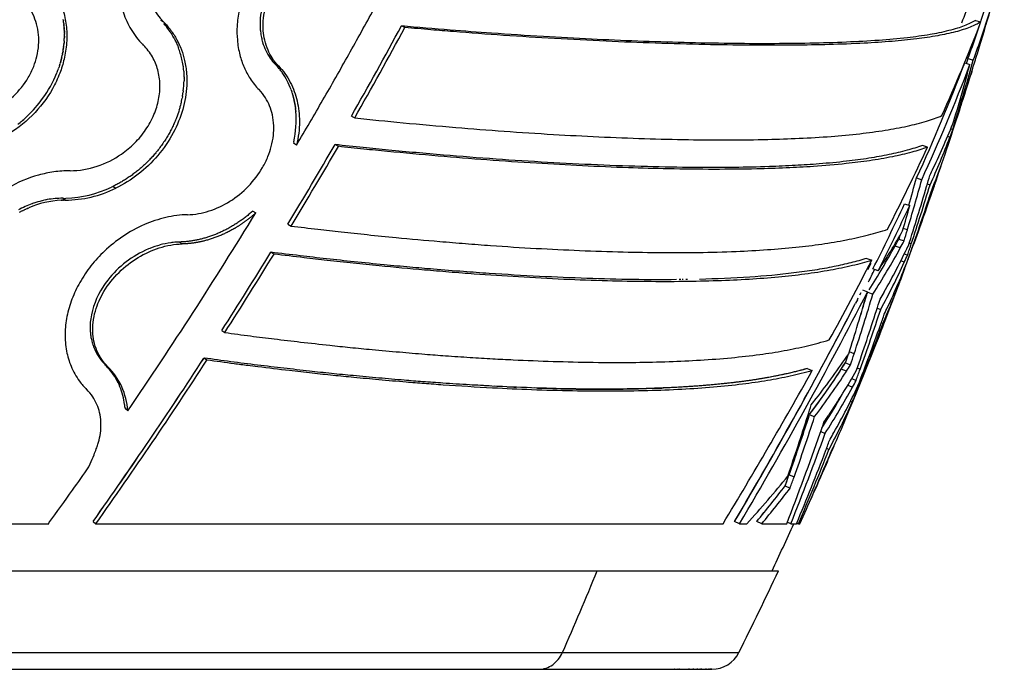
# Model space of a CAD drawing. Header units: millimetres. Extents: x 696 to 1161, y -96 to 347.
# Tile 31 of 55: x 1019 to 1143, y -96 to -14. Entities that reach past the tile are written whole.
import ezdxf

# ---------------------------------------------------------------- set-up
doc = ezdxf.new("R2010")
doc.units = ezdxf.units.MM
doc.header["$MEASUREMENT"] = 0
doc.layers.add('Crea2D$visibili$tangenti', color=7, linetype='Continuous', true_color=0x000000)
doc.layers.add('Predefinito', color=7, linetype='Continuous', true_color=0x000000)

msp = doc.modelspace()

# ---------------------------------------------------------------- linework, layer by layer
at = {"layer": 'Crea2D$visibili$tangenti'}
for p, q in [((1024.79, -14.18), (1024.78, -14.14)), ((1024.79, -14.18), (1024.81, -14.29)), ((1024.82, -14.4), (1024.81, -14.29)), ((1024.84, -14.51), (1024.83, -14.42)), ((1024.84, -14.51), (1024.84, -14.56)), ((1024.85, -14.63), (1024.84, -14.56)), ((1024.85, -14.63), (1024.86, -14.69)), ((1024.87, -14.74), (1024.86, -14.69)), ((1024.87, -14.74), (1024.88, -14.83)), ((1037.01, -14.2), (1037.36, -14.4)), ((1139.27, -14.23), (1139.93, -14.42)), ((1139.9, -14.6), (1139.93, -14.42)), ((1024.9, -15.08), (1024.9, -15.11)), ((1024.91, -15.19), (1024.9, -15.11)), ((1024.91, -15.19), (1024.91, -15.25)), ((1024.91, -15.3), (1024.91, -15.25)), ((1024.91, -15.3), (1024.92, -15.39)), ((1024.92, -15.47), (1024.92, -15.39)), ((1024.92, -15.47), (1024.93, -15.59)), ((1024.93, -15.64), (1024.93, -15.59)), ((1024.93, -15.64), (1024.93, -15.67)), ((1024.93, -15.76), (1024.93, -15.67)), ((1024.93, -15.76), (1024.93, -15.81)), ((1024.93, -15.87), (1024.93, -15.81)), ((1024.93, -15.87), (1024.93, -15.95)), ((1049.56, -15.79), (1049.58, -15.89)), ((1049.58, -15.89), (1049.58, -15.95)), ((1049.58, -15.95), (1049.59, -15.97)), ((1049.59, -15.97), (1049.6, -16.05)), ((1067.67, -15.13), (1067.24, -14.93)), ((1024.88, -17.16), (1024.87, -17.26)), ((1024.88, -17.16), (1024.89, -17.08)), ((1024.9, -16.97), (1024.89, -17.08)), ((1024.91, -16.8), (1024.9, -16.94)), ((1024.9, -16.97), (1024.9, -16.94)), ((1024.93, -16.45), (1024.92, -16.52)), ((1024.93, -16.23), (1024.93, -16.28)), ((1024.93, -16.33), (1024.93, -16.28)), ((1024.93, -16.33), (1024.93, -16.37)), ((1024.93, -16.45), (1024.93, -16.37)), ((1038.71, -16.47), (1038.75, -16.56)), ((1038.89, -16.83), (1038.93, -16.92)), ((1038.94, -16.93), (1039, -17.06)), ((1039, -17.06), (1039.02, -17.1)), ((1039.02, -17.1), (1039.05, -17.18)), ((1039.06, -17.19), (1039.1, -17.28)), ((1039.1, -17.28), (1039.11, -17.31)), ((1024.69, -18.44), (1024.68, -18.5)), ((1024.69, -18.44), (1024.71, -18.36)), ((1024.73, -18.25), (1024.71, -18.36)), ((1024.76, -18.08), (1024.73, -18.22)), ((1024.73, -18.25), (1024.73, -18.22)), ((1024.76, -18.08), (1024.78, -17.93)), ((1024.79, -17.89), (1024.78, -17.93)), ((1024.79, -17.89), (1024.8, -17.79)), ((1024.82, -17.7), (1024.8, -17.79)), ((1024.84, -17.52), (1024.82, -17.65)), ((1024.82, -17.7), (1024.82, -17.65)), ((1039.11, -17.31), (1039.16, -17.43)), ((1039.16, -17.43), (1039.18, -17.47)), ((1039.18, -17.47), (1039.21, -17.56)), ((1039.21, -17.56), (1039.25, -17.66)), ((1039.25, -17.66), (1039.26, -17.68)), ((1024.31, -19.91), (1024.36, -19.77)), ((1024.38, -19.71), (1024.36, -19.77)), ((1024.38, -19.71), (1024.4, -19.63)), ((1024.43, -19.53), (1024.4, -19.63)), ((1024.43, -19.53), (1024.44, -19.49)), ((1024.48, -19.35), (1024.44, -19.49)), ((1024.48, -19.35), (1024.52, -19.21)), ((1024.53, -19.16), (1024.52, -19.21)), ((1024.53, -19.16), (1024.55, -19.07)), ((1024.57, -18.98), (1024.55, -19.07)), ((1024.57, -18.98), (1024.59, -18.92)), ((1024.62, -18.8), (1024.59, -18.92)), ((1051.4, -19.73), (1051.79, -19.94)), ((1051.51, -19.84), (1051.4, -19.73)), ((1137.94, -19.57), (1138.59, -19.77)), ((1138.17, -19.64), (1138.35, -19.01)), ((1138.35, -19.01), (1139.01, -19.22)), ((1024.2, -20.24), (1024.17, -20.33)), ((1024.2, -20.24), (1024.22, -20.19)), ((1024.26, -20.06), (1024.22, -20.19)), ((1024.31, -19.91), (1024.27, -20.05)), ((1039.82, -19.87), (1039.84, -20.01)), ((1039.85, -20.03), (1039.86, -20.16)), ((1039.86, -20.16), (1039.87, -20.2)), ((1039.9, -20.55), (1039.91, -20.59)), ((1039.91, -20.59), (1039.92, -20.73)), ((1039.92, -20.73), (1039.93, -20.88)), ((1039.93, -20.88), (1039.93, -20.91)), ((1039.93, -20.91), (1039.94, -21.02)), ((1051.61, -19.95), (1051.51, -19.84)), ((1051.71, -20.06), (1051.62, -19.96)), ((1051.81, -20.18), (1051.72, -20.07)), ((1051.91, -20.3), (1051.82, -20.19)), ((1052, -20.41), (1051.92, -20.31)), ((1052, -20.41), (1052.02, -20.44)), ((1052.1, -20.54), (1052.02, -20.44)), ((1052.1, -20.54), (1052.11, -20.56)), ((1052.19, -20.66), (1052.11, -20.56)), ((1052.19, -20.66), (1052.21, -20.69)), ((1052.28, -20.78), (1052.21, -20.69)), ((1138.81, -20.69), (1138.69, -21.06)), ((1138.81, -20.69), (1138.94, -20.24)), ((1138.81, -20.69), (1138.81, -20.69)), ((1039.94, -21.02), (1039.94, -21.08)), ((1039.94, -21.08), (1039.94, -21.26)), ((1039.94, -21.26), (1039.95, -21.31)), ((1039.95, -21.31), (1039.95, -21.44)), ((1039.95, -21.46), (1039.95, -21.61)), ((1039.95, -21.62), (1039.95, -21.75)), ((1039.95, -21.75), (1039.95, -21.8)), ((1039.86, -23.08), (1039.84, -23.23)), ((1053.42, -23.01), (1053.39, -22.93)), ((1053.42, -23.01), (1053.44, -23.08)), ((1053.47, -23.17), (1053.44, -23.08)), ((1053.47, -23.17), (1053.5, -23.23)), ((1053.52, -23.32), (1053.5, -23.23)), ((1053.52, -23.32), (1053.55, -23.39)), ((1053.57, -23.47), (1053.55, -23.39)), ((1053.57, -23.47), (1053.59, -23.54)), ((1039.75, -23.83), (1039.72, -23.98)), ((1039.75, -23.8), (1039.75, -23.83)), ((1053.62, -23.63), (1053.59, -23.54)), ((1053.62, -23.63), (1053.64, -23.7)), ((1053.66, -23.79), (1053.64, -23.7)), ((1053.66, -23.79), (1053.68, -23.86)), ((1053.7, -23.95), (1053.68, -23.86)), ((1053.7, -23.95), (1053.72, -24.02)), ((1053.74, -24.11), (1053.72, -24.02)), ((1053.74, -24.11), (1053.76, -24.18)), ((1053.78, -24.27), (1053.76, -24.18)), ((1053.78, -24.27), (1053.79, -24.34)), ((1053.81, -24.43), (1053.79, -24.34)), ((1053.81, -24.43), (1053.82, -24.5)), ((1053.84, -24.6), (1053.82, -24.5)), ((1053.84, -24.6), (1053.85, -24.66)), ((1053.87, -24.76), (1053.85, -24.66)), ((1039.35, -25.46), (1039.31, -25.6)), ((1039.52, -24.87), (1039.51, -24.89)), ((1039.56, -24.72), (1039.52, -24.87)), ((1053.87, -24.76), (1053.88, -24.83)), ((1053.9, -24.93), (1053.88, -24.83)), ((1053.9, -24.93), (1053.91, -24.99)), ((1053.92, -25.09), (1053.91, -24.99)), ((1053.92, -25.09), (1053.93, -25.16)), ((1053.94, -25.26), (1053.93, -25.16)), ((1053.94, -25.26), (1053.95, -25.32)), ((1053.96, -25.43), (1053.95, -25.32)), ((1053.96, -25.43), (1053.97, -25.49)), ((1053.98, -25.6), (1053.97, -25.49)), ((1053.98, -25.6), (1053.99, -25.66)), ((1019.69, -26.77), (1019.63, -26.82)), ((1020.3, -26.22), (1020.23, -26.29)), ((1060.95, -26.24), (1061.37, -26.46)), ((1136.86, -26.53), (1136.69, -26.48)), ((1136.18, -27.85), (1136.43, -27.93)), ((1053.72, -29.47), (1053.68, -29.65)), ((1054.08, -29.87), (1053.68, -29.65)), ((1136.08, -28.87), (1135.79, -28.78)), ((1059.31, -30.03), (1058.9, -29.81)), ((1133.27, -30.12), (1132.62, -29.91)), ((1131.89, -33.99), (1132.54, -34.22)), ((1031.04, -35.06), (1030.85, -35.15)), ((1031.04, -35.06), (1031.37, -35.29)), ((1133.24, -34.75), (1133.58, -34.86)), ((1022.13, -36.86), (1022.1, -36.87)), ((1022.28, -36.83), (1022.13, -36.86)), ((1022.45, -36.79), (1022.29, -36.82)), ((1022.62, -36.76), (1022.46, -36.79)), ((1022.78, -36.72), (1022.63, -36.75)), ((1022.8, -36.72), (1022.78, -36.72)), ((1024.54, -36.79), (1024.61, -36.79)), ((1024.71, -36.79), (1024.61, -36.79)), ((1024.71, -36.79), (1024.76, -36.79)), ((1025.04, -36.78), (1024.73, -36.55)), ((1024.87, -36.78), (1024.76, -36.79)), ((1024.87, -36.78), (1024.9, -36.78)), ((1025.04, -36.78), (1024.9, -36.78)), ((1133.49, -36.46), (1133.59, -36.49)), ((1019.32, -38.31), (1019.39, -38.27)), ((1019.48, -38.22), (1019.39, -38.27)), ((1019.48, -38.22), (1019.57, -38.18)), ((1019.65, -38.14), (1019.57, -38.18)), ((1019.65, -38.14), (1019.74, -38.09)), ((1019.81, -38.05), (1019.74, -38.09)), ((1019.81, -38.05), (1019.92, -38)), ((1019.97, -37.97), (1019.92, -38)), ((1019.97, -37.97), (1020.1, -37.91)), ((1020.14, -37.89), (1020.1, -37.91)), ((1020.14, -37.89), (1020.28, -37.83)), ((1020.3, -37.82), (1020.46, -37.75)), ((1020.91, -37.22), (1020.87, -37.24)), ((1021.04, -37.18), (1020.91, -37.22)), ((1021.08, -37.16), (1021.04, -37.18)), ((1048.57, -38.15), (1048.96, -38.38)), ((1130.39, -37.23), (1131.04, -37.47)), ((1052.99, -39.8), (1053.39, -40.03)), ((1130.74, -40.51), (1130.23, -40.33)), ((1129.8, -41.23), (1129.67, -41.67)), ((1129.67, -41.67), (1130.32, -41.9)), ((1035.65, -42.84), (1035.48, -42.9)), ((1039.72, -42.28), (1039.36, -42.04)), ((1129.84, -42.77), (1129.19, -42.54)), ((1131.22, -42.28), (1130.96, -42.18)), ((1051.24, -43.56), (1050.85, -43.32)), ((1125.63, -44.09), (1126.27, -44.33)), ((1130.35, -44.57), (1129.92, -44.41)), ((1130.36, -43.52), (1130.76, -43.67)), ((1130.93, -43.96), (1130.91, -43.96)), ((1126.14, -44.75), (1125.78, -45.48)), ((1125.79, -45.48), (1126.14, -44.75)), ((1127.06, -45.66), (1126.42, -45.42)), ((1130.38, -45.33), (1130.41, -45.35)), ((1102.3, -46.76), (1102.1, -46.76)), ((1102.6, -46.75), (1102.46, -46.76)), ((1103.15, -46.75), (1102.95, -46.75)), ((1130.08, -46.28), (1130.01, -46.25)), ((1125.09, -48.04), (1125.73, -48.29)), ((1124.46, -49.27), (1124.24, -49.71)), ((1124.46, -49.27), (1124.58, -49.04)), ((1124.78, -48.66), (1124.92, -48.38)), ((1125.73, -48.29), (1125.66, -48.56)), ((1125.76, -48.32), (1126.4, -48.57)), ((1124.14, -49.89), (1124.24, -49.71)), ((1126.96, -50.32), (1127.4, -50.49)), ((1127.45, -52.19), (1127.65, -52.26)), ((1028.18, -53.3), (1028.19, -53.35)), ((1028.19, -53.35), (1028.19, -53.38)), ((1028.19, -53.38), (1028.2, -53.43)), ((1028.2, -53.43), (1028.2, -53.47)), ((1028.2, -53.47), (1028.2, -53.52)), ((1028.2, -53.52), (1028.21, -53.55)), ((1028.21, -53.55), (1028.21, -53.6)), ((1028.21, -53.6), (1028.22, -53.63)), ((1028.22, -53.63), (1028.22, -53.69)), ((1028.22, -53.69), (1028.23, -53.71)), ((1028.23, -53.71), (1028.23, -53.77)), ((1044.69, -53.14), (1045.07, -53.39)), ((1127.29, -53.59), (1127.02, -54.27)), ((1028.42, -54.67), (1028.45, -54.74)), ((1028.45, -54.75), (1028.47, -54.82)), ((1042.83, -56.86), (1042.46, -56.6)), ((1124.06, -56.06), (1123.46, -55.81)), ((1030.02, -57.39), (1030.36, -57.65)), ((1118.17, -57.91), (1118.8, -58.17)), ((1123.08, -58.26), (1122.44, -58)), ((1122.97, -57.18), (1123.61, -57.44)), ((1124.81, -58.01), (1124.45, -57.87)), ((1031.39, -59.17), (1031.41, -59.19)), ((1031.44, -59.25), (1031.41, -59.19)), ((1031.44, -59.25), (1031.46, -59.28)), ((1031.49, -59.33), (1031.46, -59.28)), ((1123.75, -59.17), (1124.31, -59.4)), ((1031.49, -59.33), (1031.5, -59.36)), ((1031.53, -59.42), (1031.5, -59.36)), ((1031.53, -59.42), (1031.55, -59.45)), ((1031.58, -59.5), (1031.55, -59.45)), ((1031.58, -59.5), (1031.59, -59.53)), ((1031.62, -59.59), (1031.59, -59.53)), ((1031.62, -59.59), (1031.64, -59.62)), ((1031.66, -59.67), (1031.64, -59.62)), ((1031.66, -59.67), (1031.68, -59.7)), ((1031.71, -59.76), (1031.68, -59.7)), ((1031.71, -59.76), (1031.72, -59.79)), ((1031.75, -59.85), (1031.72, -59.79)), ((1031.75, -59.85), (1031.76, -59.88)), ((1031.79, -59.93), (1031.76, -59.88)), ((1031.79, -59.93), (1031.8, -59.97)), ((1031.83, -60.02), (1031.8, -59.97)), ((1031.83, -60.02), (1031.84, -60.05)), ((1031.87, -60.11), (1031.84, -60.05)), ((1031.87, -60.11), (1031.88, -60.14)), ((1031.9, -60.2), (1031.88, -60.14)), ((1078.47, -60.11), (1077.68, -60.07)), ((1079.36, -60.15), (1078.9, -60.13)), ((1079.93, -60.18), (1079.42, -60.16)), ((1082.17, -60.28), (1081.64, -60.26)), ((1083.39, -60.32), (1083.09, -60.31)), ((1084.27, -60.36), (1084, -60.35)), ((1123.85, -60.26), (1123.25, -60.02)), ((1124.75, -59.86), (1124.64, -59.81)), ((1124.02, -61.16), (1124.2, -61.24)), ((1032.51, -62.52), (1032.5, -62.43)), ((1032.52, -62.63), (1032.51, -62.53)), ((1032.53, -62.73), (1032.52, -62.63)), ((1032.55, -62.83), (1032.53, -62.73)), ((1032.55, -62.83), (1032.55, -62.94)), ((1032.9, -63.2), (1032.55, -62.94)), ((1123.81, -62.13), (1123.58, -62.04)), ((1118.46, -63.67), (1119.09, -63.95)), ((1119.87, -65.81), (1120.41, -66.04)), ((1120.6, -67.92), (1120.9, -68.05)), ((1028.02, -70.26), (1028.18, -69.87)), ((1120.52, -69.89), (1120.57, -69.91)), ((1116.52, -71.53), (1115.89, -71.25)), ((1115.4, -72.62), (1116.03, -72.91)), ((992.92, -77.38), (1022.98, -77.38)), ((1022.98, -77.38), (1023, -77.29)), ((1028.54, -77.09), (1028.89, -77.38)), ((1028.89, -77.38), (1107.61, -77.38)), ((1109.67, -77.38), (1109.05, -77.09)), ((1109.67, -77.38), (1110.58, -77.38)), ((1112.45, -77.38), (1111.83, -77.09)), ((1112.45, -77.38), (1115.59, -77.38)), ((1116.1, -77.38), (1115.67, -77.18)), ((1116.1, -77.38), (1116.82, -77.38)), ((1116.83, -77.36), (1116.87, -77.38)), ((1117.06, -77.38), (1116.86, -77.29)), ((1117.06, -77.38), (1116.87, -77.38)), ((1117.06, -77.38), (1117.25, -77.38)), ((742.88, -83.29), (1091.8, -83.29)), ((1091.8, -83.29), (1114.55, -83.29)), ((747.84, -93.54), (1087.45, -93.54)), ((1087.45, -93.54), (1109.59, -93.54)), ((1101.52, -95.64), (1101.45, -95.64)), ((1101.65, -95.64), (1101.63, -95.64)), ((1101.8, -95.64), (1101.79, -95.64)), ((1101.98, -95.64), (1101.93, -95.64)), ((1102.12, -95.64), (1102.08, -95.64)), ((1102.23, -95.64), (1102.22, -95.64)), ((1102.36, -95.64), (1102.35, -95.64)), ((1102.49, -95.64), (1102.48, -95.64)), ((1102.64, -95.64), (1102.62, -95.64)), ((1102.78, -95.64), (1102.75, -95.64)), ((1102.89, -95.64), (1102.88, -95.64)), ((1103.01, -95.64), (1103, -95.64)), ((1103.25, -95.64), (1103.24, -95.64)), ((1103.38, -95.64), (1103.37, -95.64)), ((1103.85, -95.64), (1103.79, -95.64)), ((1103.94, -95.64), (1103.91, -95.64)), ((1104.04, -95.64), (1104.03, -95.64)), ((1104.16, -95.64), (1104.13, -95.64)), ((1104.35, -95.64), (1104.33, -95.64)), ((1104.43, -95.64), (1104.39, -95.64)), ((1104.52, -95.64), (1104.51, -95.64)), ((1104.61, -95.64), (1104.61, -95.64)), ((1104.71, -95.64), (1104.69, -95.64)), ((1104.79, -95.64), (1104.78, -95.64)), ((1104.93, -95.64), (1104.8, -95.64)), ((1104.94, -95.64), (1104.93, -95.64)), ((1105.02, -95.64), (1105.01, -95.64)), ((1105.09, -95.64), (1105.09, -95.64)), ((1105.44, -95.64), (1105.42, -95.64)), ((1105.49, -95.64), (1105.49, -95.64)), ((1105.56, -95.64), (1105.54, -95.64)), ((1105.63, -95.64), (1105.6, -95.64)), ((1105.71, -95.64), (1105.69, -95.64)), ((1105.75, -95.64), (1105.75, -95.64)), ((1105.8, -95.64), (1105.79, -95.64)), ((1105.85, -95.64), (1105.84, -95.64)), ((1105.93, -95.64), (1105.92, -95.64)), ((1105.98, -95.64), (1105.94, -95.64)), ((1106.05, -95.64), (1105.98, -95.64)), ((1106.19, -95.64), (1106.07, -95.64)), ((1106.19, -95.64), (1106.19, -95.64))]:
    msp.add_line(p, q, dxfattribs=at)
for centre, radius, start, end in [((667.77, 125.9), 493.33, 343.1022, 344.389), ((1042.48, -9.27), 7.25, 188.7424, 225.0023), ((876.24, 88.2), 280.8, 338.5421, 339.1592), ((1058.65, -14.69), 9.16, 165.8752, 184.9093), ((1035.72, 19.49), 109.61, 339.4368, 342.7826), ((1036.28, 19.3), 109.71, 339.4456, 342.7931), ((1013.61, -15.97), 11.32, 7.8682, 7.9517), ((1030.27, -21), 9.57, 35.7825, 41.7348), ((919.34, 70.57), 236.43, 335.8461, 338.8833), ((1013.41, -15.99), 11.53, 4.5605, 5.7708), ((1012.94, -16.01), 12, 358.9416, 0.2878), ((1030.21, -21.04), 9.64, 32.3876, 35.5824), ((1030.15, -21.08), 9.72, 30.0417, 32.3759), ((1057.69, -14.72), 8.2, 185.2641, 185.319), ((1057.6, -14.73), 8.1, 185.3163, 187.5299), ((1057.17, -14.8), 7.67, 189.3853, 194.086), ((537.87, 271.87), 602.07, 330.32057, 331.55216), ((537.03, 272.58), 603.62, 330.30366, 331.53413), ((1012.36, -15.98), 12.57, 352.9389, 354.1256), ((1012.69, -16), 12.24, 356.2787, 357.6053), ((1041.76, -10.35), 9.84, 221.2046, 225.323), ((1030.09, -21.11), 9.78, 28.4272, 30.007), ((1030.01, -21.15), 9.88, 26.0714, 27.6399), ((1029.97, -21.17), 9.92, 25.9775, 26.0718), ((1029.95, -21.18), 9.95, 25.291, 25.3997), ((1029.87, -21.22), 10.03, 23.6713, 23.7362), ((1056.91, -14.86), 7.4, 194.0987, 196.803), ((1056.35, -15.05), 6.82, 196.6007, 215.1882), ((1011.79, -15.88), 13.15, 347.1832, 348.5187), ((1029.75, -21.27), 10.16, 21.3795, 21.4217), ((1029.59, -21.33), 10.33, 16.8377, 20.6454), ((1029.46, -21.37), 10.46, 16.7818, 16.8477), ((1029.13, -21.46), 10.81, 8.4438, 16.7347), ((1041.23, 12.45), 103.02, 342.3946, 343.1026), ((1056.05, -15.24), 6.46, 215.3671, 215.4209), ((1055.97, -15.3), 6.37, 215.4019, 224.0933), ((911.58, 66.83), 242.29, 335.4092, 339.1092), ((911.95, 66.7), 242.58, 335.4171, 339.1179), ((843.77, 60.2), 305.47, 343.4468, 344.8244), ((846.86, 62.65), 303.4, 342.9062, 344.3456), ((851.23, 66.95), 300.64, 342.9761, 343.2533), ((1038.89, 13.2), 105.48, 341.8394, 342.3899), ((1010.17, -15.29), 14.88, 323.9741, 337.9548), ((1010.87, -15.6), 14.12, 338.063, 339.2628), ((1010.99, -15.65), 13.99, 339.2644, 340.4721), ((1011.17, -15.71), 13.8, 341.6151, 341.6885), ((1028.69, -21.53), 11.26, 7.6877, 7.757), ((1028.5, -21.56), 11.45, 5.0314, 6.7958), ((1028.31, -21.57), 11.64, 4.1423, 4.1596), ((1045.21, -25.73), 8.63, 43.0694, 43.1014), ((1045.2, -25.74), 8.64, 42.0324, 42.0952), ((1045.18, -25.75), 8.66, 40.9971, 41.0895), ((1045.17, -25.77), 8.68, 39.9638, 40.0846), ((1045.15, -25.79), 8.71, 38.9329, 39.0807), ((1044.69, -26.08), 9.25, 19.9576, 34.96), ((1027.35, -21.58), 12.6, 353.1863, 358.9789), ((1027.91, -21.59), 12.04, 0.6146, 0.7063), ((1027.82, -21.59), 12.13, 359.8548, 359.9194), ((853.99, 66.12), 297.75, 342.1895, 342.9743), ((1026.72, -21.5), 13.23, 350.001, 352.4004), ((1026.89, -21.53), 13.06, 352.4047, 352.4925), ((1026.98, -21.54), 12.97, 353.1515, 353.2137), ((1009.42, -14.77), 15.79, 313.545, 324.0359), ((1026.27, -21.42), 13.7, 346.0862, 349.2069), ((1026.07, -21.37), 13.9, 346.0657, 346.0927), ((1026.47, -21.46), 13.49, 349.2136, 349.243), ((1025.68, -21.26), 14.3, 342.9551, 343.0386), ((1025.83, -21.31), 14.15, 343.0354, 345.3202), ((1041.19, -26.68), 12.84, 347.4698, 4.5832), ((668.7, 125.61), 492.35, 341.59, 342.193), ((1009.2, -14.54), 16.11, 307.8963, 310.3294), ((1009.24, -14.58), 16.06, 310.6015, 313.1936), ((1044.38, 9.94), 99.27, 334.5181, 338.2586), ((848.43, 62.19), 301.77, 342.6243, 342.9026), ((1039.79, 7.55), 102.95, 339.2841, 339.8428), ((1043.11, 6.28), 99.39, 335.5441, 339.2867), ((532.54, 274.93), 608.21, 328.83807, 329.9312), ((532.64, 275.09), 608.68, 328.8202, 329.91436), ((816.15, 117.49), 349.79, 333.1619, 335.0379), ((1041.48, 1.53), 99.47, 338.7792, 341.5939), ((1025.55, -21.8), 11.29, 270.5183, 305.4563), ((1035.09, 14.38), 109.57, 333.9859, 334.511), ((1039.83, -2.03), 99.89, 339.8154, 342.4227), ((821.46, 51.59), 322.7, 343.4167, 344.5781), ((820.38, 52.09), 323.18, 343.9211, 344.5526), ((842.4, 50.56), 303.1, 343.5878, 343.8632), ((1037.79, 2.98), 103.44, 338.2154, 338.7705), ((1024.99, -22.4), 14.38, 270.2095, 296.3484), ((1024.65, -22.18), 14.37, 271.8784, 295.5481), ((835.11, 52.71), 310.7, 342.1551, 343.5872), ((838.21, 55.07), 308.76, 341.6225, 343.066), ((669.6, 125.31), 491.41, 340.3189, 340.9606), ((845.57, 58.37), 303.13, 341.7027, 341.9784), ((1025.13, -48.47), 11.69, 92.9034, 113.5224), ((1024.93, -48.51), 11.98, 103.6915, 108.7497), ((1024.85, -48.17), 11.63, 102.697, 102.785), ((1024.83, -48.08), 11.54, 101.8709, 101.8915), ((1024.81, -47.99), 11.44, 100.9934, 101.0404), ((1024.7, -47.28), 10.73, 89.8538, 100.1879), ((1024.79, -23.64), 12.92, 269.7505, 271.5096), ((845.62, 58.37), 303.09, 340.2066, 341.7013), ((847.76, 61.04), 302.01, 339.6553, 341.1594), ((1025.12, -49.04), 12.54, 109.8248, 118.4103), ((1025.44, -49.33), 12.61, 114.0369, 114.1523), ((809.1, 113.68), 354.97, 333.3718, 334.84), ((809.71, 113.4), 354.98, 333.3794, 334.8497), ((819.03, 49.08), 323.79, 343.916, 344.4974), ((529.23, 280.24), 609.62, 325.71109, 328.48995), ((1043.67, 8.87), 99.64, 326.8187, 330.2132), ((835.61, 47.4), 307.94, 343.1422, 343.4132), ((1033.08, 10.24), 109.65, 331.2289, 331.7465), ((1033.02, 10.38), 110.46, 331.2326, 331.7472), ((1040.46, -54.7), 12.8, 112.8964, 142.034), ((1040.17, -54.09), 12.13, 112.7332, 112.7423), ((1039.99, -53.63), 11.63, 105.2955, 111.9107), ((1039.74, -52.69), 10.66, 97.8579, 105.3141), ((1039.63, -52.02), 9.98, 96.0078, 97.7963), ((1039.59, -51.57), 9.53, 91.4094, 96.0296), ((1042.22, 5.23), 99.22, 327.524, 331.2265), ((1042.86, 4.99), 99.24, 327.3392, 331.2288), ((1044.39, -1.11), 95.86, 330.4721, 334.4202), ((842.16, 53.78), 304.61, 341.3426, 341.6191), ((529.65, 276.67), 611.59, 327.36608, 328.4524), ((530.9, 276.15), 610.71, 327.34324, 328.43305), ((701.69, 176.07), 478.38, 331.2108, 332.5659), ((1043.03, -10.23), 94.14, 334.8757, 338.8012), ((1038.01, -2.44), 101.5, 335.4724, 336.0323), ((842.19, 63.11), 307.95, 339.378, 339.6529), ((863.24, 81.19), 292.26, 333.9743, 334.3135), ((1043.21, -4.81), 95.78, 331.5163, 335.4733), ((1040.43, -13.41), 95.48, 339.8642, 340.4581), ((1039.69, -54.06), 11.8, 142.1857, 147.4201), ((1041.37, -13.76), 94.48, 335.9512, 339.8699), ((1038.06, -53.14), 9.93, 146.8276, 171.6268), ((671.79, 124.49), 489.07, 337.1545, 339.4641), ((634.91, 203.85), 551.8, 329.3583, 332.8095), ((806.21, 44.18), 332.63, 342.4622, 343.8107), ((809.94, 46.13), 330.33, 341.9801, 343.3414), ((807.22, 47.14), 332.53, 342.7594, 343.2466), ((834.65, 42.89), 306.81, 342.2571, 342.5297), ((1032.02, 5.91), 110.09, 329.9491, 330.4671), ((624.71, 209.41), 562.74, 329.3947, 332.5621), ((825.98, 45.67), 315.91, 340.8177, 342.2559), ((828.76, 48.01), 314.46, 340.2966, 341.7458), ((1037.07, -7.41), 100.73, 334.3012, 334.8651), ((1035.95, -52.75), 7.79, 172.2108, 184.0992), ((614.95, 214.96), 573.96, 329.41361, 332.38019), ((840.42, 49.57), 304.54, 340.4218, 340.6984), ((837.63, 50.57), 307.5, 338.9099, 340.4197), ((839.56, 53.26), 306.81, 338.3646, 339.8828), ((1039.22, -18.66), 94.74, 338.8207, 339.4184), ((1034.94, -52.83), 6.77, 187.997, 195.777), ((1034.71, -52.89), 6.53, 196.4912, 196.5206), ((1034.65, -52.91), 6.47, 197.2064, 198.6394), ((1034.34, -53.03), 6.13, 198.481, 221.0523), ((520.05, 283.04), 623.11, 324.6928, 326.9704), ((522.93, 281.06), 619.61, 324.68846, 326.97893), ((1042.24, -1.25), 97.92, 321.8987, 325.9665), ((826.06, 41.06), 312.74, 341.6918, 341.8822), ((826.66, 40.41), 311.96, 341.7705, 341.9614), ((822.99, 41.91), 316.61, 341.713, 341.9762), ((523.34, 281.18), 619.79, 324.65361, 326.94761), ((1034.26, -53.09), 6.04, 221.1394, 222.5327), ((1034.26, -53.08), 6.04, 222.5324, 222.5711), ((1034.27, -53.08), 6.05, 222.5714, 223.9766), ((1034.27, -53.08), 6.06, 223.9762, 223.9966), ((1034.28, -53.07), 6.06, 223.997, 225.4155), ((1024.15, -63.35), 8.36, 30.0066, 45.4393), ((1024.19, -63.83), 8.73, 4.1407, 45.0966), ((1040.76, -4.95), 97.39, 322.9194, 327.5726), ((1040.92, -5.05), 97.21, 322.9098, 326.9972), ((1029.17, 2.57), 111.21, 327.0022, 327.5047), ((1029.06, 2.81), 112.11, 326.9961, 327.4954), ((833.98, 46.16), 308.92, 340.02, 340.2935), ((529.02, 272.5), 676.15, 328.83798, 330.72201), ((1041.61, -5.33), 97.16, 322.8924, 326.9886), ((1044.08, -12.28), 92.45, 326.1045, 330.2646), ((1033.8, -54.36), 8.66, 216.3571, 225.493), ((1023.35, -63.68), 9.23, 7.7784, 22.1282), ((1094.97, 257.78), 318.31, 267.3943, 267.5964), ((1092.11, 154.22), 214.72, 267.9138, 272.0888), ((1043.05, -16.1), 92.08, 327.1571, 331.3416), ((1043.63, -22.09), 89.38, 330.6267, 334.8477), ((1035.79, -12.14), 100.35, 331.3439, 331.9019), ((836.84, 54.35), 309.73, 338.0876, 338.3625), ((1018.65, 17.24), 127.89, 321.4578, 321.9029), ((1042.4, -15.86), 92.07, 327.455, 330.5985), ((1042.34, -15.81), 92.14, 327.4583, 330.5486), ((1039.53, -24.53), 92.29, 335.9523, 336.5573), ((1022.69, -63.8), 9.9, 7.3405, 7.3866), ((1022.64, -63.8), 9.96, 6.7546, 6.7895), ((1022.58, -63.81), 10.01, 6.1708, 6.1943), ((811.88, 33.36), 321.41, 342.3988, 342.6564), ((1042.13, -25.69), 89.44, 331.7304, 335.956), ((803.94, 38.94), 330.83, 340.2924, 341.9307), ((800.85, 36.87), 332.98, 341.0259, 342.3979), ((801.21, 39.89), 333.73, 340.5484, 341.9215), ((803.29, 39.05), 332.18, 340.556, 341.9374), ((1028.24, -1.63), 111.53, 325.6016, 326.1031), ((820.53, 38.32), 316.93, 340.7798, 341.0429), ((1040.52, -30.85), 88.96, 335.4057, 337.155), ((814.32, 40.47), 323.5, 338.6364, 340.7827), ((815.76, 43.07), 323.6, 338.1475, 340.2955), ((1034.74, -17.07), 99.59, 330.0574, 330.6186), ((831.85, 42.17), 309.02, 339.0834, 339.3565), ((1038.62, -34.32), 89.34, 336.5278, 338.1333), ((1037.51, -29.47), 92.26, 334.7937, 335.3989), ((828.62, 43.39), 312.48, 337.263, 339.0856), ((829.11, 46.53), 313.48, 336.7176, 338.5614), ((835.85, 49.83), 308.82, 337.1423, 337.4167), ((530.57, 279.31), 607.99, 324.56826, 324.90361), ((835.79, 49.87), 308.89, 335.6721, 337.1407), ((837.52, 52.61), 308.43, 335.7284, 336.5942), ((1021.3, 4.94), 121.44, 317.3231, 321.0529), ((815.75, 34.76), 318.31, 340.2844, 340.5475), ((814.25, 35.2), 320.55, 340.2913, 340.5529), ((1020.62, -0.64), 119.01, 320.0316, 322.7832), ((1020.78, -0.75), 118.82, 320.025, 322.7809), ((1021.38, -0.96), 118.89, 319.9989, 322.7582), ((515.85, 289.83), 626.08, 324.09997, 324.56481), ((669.65, 125.46), 490.72, 334.8237, 335.584), ((607.41, 116.16), 523.85, 336.4025, 337.6204), ((669.64, 125.48), 491.46, 333.5348, 334.8621), ((1106.19, -91.83), 3.81, 270.1589, 333.3629)]:
    msp.add_arc(centre, radius, start, end, dxfattribs=at)
for points in [[(1054.08, -29.87), (1067.32, -7.46), (1079.4, 15.73), (1090.11, 39.46), (1099.35, 63.54), (1107.03, 87.79)], [(1048.57, -38.15), (1046.98, -39.58), (1045.17, -40.74), (1043.24, -41.56), (1041.27, -42), (1039.36, -42.04)], [(1118.17, -57.91), (1115.45, -58.69), (1112.24, -59.36), (1108.58, -59.84), (1104.47, -60.17), (1099.94, -60.36)]]:
    msp.add_open_spline(points, degree=5, dxfattribs=at)
for points, degree, knots in [([(1036.93, 1.43), (1036.25, 0.81), (1035.03, -0.5), (1033.52, -2.77), (1032.45, -5.18), (1031.84, -7.71), (1031.7, -10.24), (1032.07, -12.66), (1032.95, -14.93), (1033.84, -16.23), (1034.36, -16.83)], 3, [0, 0, 0, 0, 2.778483, 5.359614, 8.140721, 10.66557, 13.125685, 15.69948, 17.987918, 20.382513, 20.382513, 20.382513, 20.382513]), ([(1060.9, -0.23), (1060.33, -0.24), (1059.09, -0.37), (1057.28, -0.85), (1055.44, -1.63), (1053.12, -3), (1050.48, -5.36), (1048.09, -8.87), (1046.91, -12.22), (1046.57, -14.86), (1046.6, -16.75), (1046.89, -18.49), (1047.45, -20.12), (1048.24, -21.61), (1048.95, -22.5), (1049.36, -22.92)], 3, [0, 0, 0, 0, 1.7183, 3.745116, 5.582308, 7.705045, 11.801601, 16.148147, 20.336833, 22.367083, 24.093267, 25.999332, 27.646158, 29.25279, 31.030973, 31.030973, 31.030973, 31.030973]), ([(1051.79, -19.94), (1051.5, -19.63), (1051.01, -19.01), (1050.43, -17.92), (1050.05, -16.76), (1049.87, -15.52), (1049.87, -14.22), (1050.14, -12.36), (1051.04, -10.03), (1052.78, -7.58), (1055.05, -5.63), (1057.25, -4.53), (1059.05, -4.08), (1059.94, -3.99), (1060.34, -3.98)], 3, [0, 0, 0, 0, 1.260985, 2.367111, 3.705509, 4.89556, 6.122536, 7.597573, 10.523184, 13.541992, 16.55475, 19.413312, 20.877319, 22.089981, 22.089981, 22.089981, 22.089981]), ([(1022.01, -8.43), (1022.43, -8.83), (1023.23, -9.74), (1024.2, -11.34), (1024.89, -13.15), (1025.24, -15.08), (1025.26, -17.09), (1024.96, -19.04), (1024.36, -20.97), (1023.19, -23.46), (1020.99, -26.32), (1017.53, -28.94), (1013.6, -30.52), (1010.84, -30.83), (1009.52, -30.8)], 3, [0, 0, 0, 0, 1.730736, 3.643088, 5.573174, 7.518083, 9.508643, 11.573784, 13.421143, 15.572007, 19.808335, 24.1489, 28.463129, 32.409356, 32.409356, 32.409356, 32.409356]), ([(1010.1, -27.1), (1011.15, -27.13), (1013.24, -26.88), (1016.14, -25.7), (1018.62, -23.86), (1020.22, -21.85), (1021.08, -20.09), (1021.52, -18.71), (1021.73, -17.38), (1021.72, -15.99), (1021.49, -14.7), (1021.03, -13.48), (1020.37, -12.35), (1019.78, -11.67), (1019.44, -11.34)], 3, [0, 0, 0, 0, 3.157409, 6.234383, 9.335417, 12.330014, 13.885329, 15.195341, 16.670604, 17.908555, 19.33273, 20.582499, 21.817357, 23.250278, 23.250278, 23.250278, 23.250278]), ([(1037.36, -14.4), (1037.7, -14.74), (1038.32, -15.45), (1039.33, -17.04), (1040.01, -18.88), (1040.3, -20.84), (1040.33, -22.92), (1039.89, -25.46), (1038.66, -28.47), (1036.75, -31.25), (1034.28, -33.61), (1032.37, -34.8), (1031.37, -35.29)], 3, [0, 0, 0, 0, 1.455239, 2.821385, 5.616525, 7.290401, 8.762164, 11.828836, 14.993048, 18.458609, 21.876241, 25.19393, 25.19393, 25.19393, 25.19393]), ([(1139.93, -14.42), (1139.74, -14.55), (1139.31, -14.79), (1138.58, -15.11), (1137.72, -15.41), (1136.37, -15.79), (1134.42, -16.2), (1131.77, -16.59), (1128.69, -16.89), (1125.02, -17.13), (1120.92, -17.28), (1116.11, -17.36), (1110.92, -17.36), (1103.05, -17.24), (1094.9, -16.96), (1086.48, -16.53), (1080.09, -16.12), (1074.92, -15.74), (1070.79, -15.4), (1068.76, -15.22), (1067.67, -15.13)], 3, [0, 0, 0, 0, 0.681293, 1.471842, 2.388085, 3.41688, 5.682482, 8.360368, 11.458927, 14.972853, 19.379441, 23.773006, 29.389857, 34.961988, 47.389205, 53.844996, 60.261227, 66.577322, 69.409428, 72.692076, 72.692076, 72.692076, 72.692076]), ([(1139.27, -14.23), (1139.07, -14.36), (1138.61, -14.62), (1137.85, -14.94), (1136.95, -15.25), (1135.88, -15.54), (1134.74, -15.8), (1133.01, -16.12), (1130.51, -16.46), (1127.01, -16.77), (1122.93, -16.99), (1118.34, -17.12), (1115.12, -17.15), (1113.42, -17.16)], 3, [0, 0, 0, 0, 0.737879, 1.572481, 2.4824, 3.593127, 4.879071, 6.00834, 8.876289, 12.444443, 16.530484, 21.125837, 26.21709, 26.21709, 26.21709, 26.21709]), ([(1113.42, -17.16), (1111.76, -17.16), (1108.19, -17.14), (1100.75, -16.99), (1092.95, -16.7), (1084.9, -16.26), (1078.99, -15.88), (1073.05, -15.44), (1069.28, -15.11), (1067.24, -14.93)], 3, [0, 0, 0, 0, 4.9617, 10.714917, 22.345362, 28.376658, 34.896193, 40.110994, 46.250219, 46.250219, 46.250219, 46.250219]), ([(1032.1, -31), (1032.69, -30.6), (1033.8, -29.67), (1035.19, -27.99), (1036.22, -26.13), (1036.82, -24.19), (1037, -22.28), (1036.73, -20.44), (1036.03, -18.75), (1035.29, -17.78), (1034.85, -17.35)], 3, [0, 0, 0, 0, 2.144944, 4.324669, 6.505365, 8.483555, 10.398598, 12.235815, 14.00082, 15.85789, 15.85789, 15.85789, 15.85789]), ([(1051.79, -19.94), (1052.09, -20.24), (1052.64, -20.9), (1053.52, -22.33), (1054.25, -24.34), (1054.54, -27.04), (1054.31, -28.9), (1054.08, -29.87)], 3, [0, 0, 0, 0, 1.269985, 2.562673, 5.036025, 7.647511, 10.630235, 10.630235, 10.630235, 10.630235]), ([(1040.37, -38.61), (1041.3, -38.59), (1043.17, -38.25), (1045.8, -37.01), (1048.1, -35.13), (1049.62, -33.13), (1050.48, -31.39), (1050.94, -30.03), (1051.19, -28.73), (1051.24, -27.39), (1051.09, -26.14), (1050.73, -24.96), (1050.17, -23.88), (1049.66, -23.23), (1049.36, -22.92)], 3, [0, 0, 0, 0, 2.798352, 5.659872, 8.65801, 11.615985, 13.164995, 14.468349, 15.91736, 17.121187, 18.486233, 19.670055, 20.815851, 22.117097, 22.117097, 22.117097, 22.117097]), ([(1039.31, -25.6), (1039.21, -25.9), (1039.11, -26.19), (1039, -26.48), (1038.04, -28.83), (1036.57, -31.03), (1034.93, -32.72), (1033.05, -34.08), (1031.04, -35.06)], 5, [-96.118978, -96.118978, -96.118978, -96.118978, -96.118978, -96.118978, -92.302656, -92.302656, -92.302656, -65.010303, -65.010303, -65.010303, -65.010303, -65.010303, -65.010303]), ([(1061.37, -26.46), (1063.39, -26.67), (1067.61, -27.1), (1073.87, -27.66), (1080.16, -28.15), (1088.06, -28.66), (1095.77, -29.02), (1103.15, -29.2), (1108.31, -29.24), (1112.93, -29.19), (1117.18, -29.04), (1121.03, -28.82), (1124.64, -28.48), (1127.83, -28.06), (1130.63, -27.54), (1133.01, -26.95), (1134.45, -26.44), (1135.07, -26.17)], 3, [0, 0, 0, 0, 6.097172, 12.732166, 18.833578, 25.021227, 36.486376, 42.001084, 47.164393, 51.958089, 55.880148, 59.911059, 63.538541, 66.753356, 69.558269, 72.067132, 74.115078, 74.115078, 74.115078, 74.115078]), ([(1109.03, -32.68), (1107.35, -32.7), (1103.71, -32.7), (1095.89, -32.56), (1087.59, -32.19), (1079.06, -31.65), (1072.41, -31.13), (1066.86, -30.63), (1062.32, -30.18), (1060.08, -29.94), (1058.9, -29.81)], 3, [0, 0, 0, 0, 5.043947, 10.918157, 23.478347, 29.946038, 36.558055, 43.487584, 46.67418, 50.242946, 50.242946, 50.242946, 50.242946]), ([(1133.27, -30.12), (1132.62, -30.37), (1131.16, -30.83), (1128.73, -31.39), (1125.99, -31.86), (1122.68, -32.27), (1119.19, -32.56), (1115.45, -32.76), (1111.29, -32.89), (1106.36, -32.94), (1100.98, -32.88), (1093.54, -32.67), (1085.95, -32.29), (1077.99, -31.76), (1071.76, -31.25), (1066.61, -30.79), (1062.43, -30.37), (1060.38, -30.15), (1059.31, -30.03)], 3, [0, 0, 0, 0, 2.085112, 4.580782, 7.487204, 10.427116, 14.564548, 17.990939, 21.687671, 27.024389, 32.808214, 37.819094, 49.362146, 55.599473, 61.729275, 68.12, 71.118268, 74.325491, 74.325491, 74.325491, 74.325491]), ([(1132.62, -29.91), (1131.99, -30.15), (1130.61, -30.58), (1128.36, -31.11), (1125.83, -31.56), (1122.91, -31.95), (1119.82, -32.24), (1116.59, -32.45), (1113.04, -32.61), (1110.49, -32.66), (1109.03, -32.68)], 3, [0, 0, 0, 0, 2.026777, 4.351709, 6.908891, 9.745404, 13.190286, 16.211078, 19.463388, 23.847618, 23.847618, 23.847618, 23.847618]), ([(1025.65, -33.1), (1024.96, -33.1), (1023.63, -33.19), (1020.94, -33.76), (1017.72, -35.12), (1014.26, -37.7), (1012.01, -40.52), (1010.75, -43.07), (1010.12, -45.02), (1009.83, -46.92), (1009.85, -48.79), (1010.16, -50.53), (1010.76, -52.17), (1011.63, -53.67), (1012.39, -54.56), (1012.84, -54.99)], 3, [0, 0, 0, 0, 2.072668, 4.007714, 8.230252, 12.476903, 16.855274, 18.946484, 20.991135, 22.989136, 24.693554, 26.587595, 28.256832, 29.911048, 31.767561, 31.767561, 31.767561, 31.767561]), ([(1040.37, -38.61), (1039.92, -38.62), (1039.01, -38.69), (1037.19, -39.03), (1034.86, -39.81), (1032.26, -41.24), (1030.68, -42.5), (1029.97, -43.18)], 3, [0, 0, 0, 0, 1.342057, 2.717732, 5.569066, 8.66137, 11.605377, 11.605377, 11.605377, 11.605377]), ([(1048.96, -38.38), (1048.14, -39.12), (1047.27, -39.78), (1046.37, -40.35), (1044.51, -41.32), (1042.59, -41.93), (1041.62, -42.14), (1040.66, -42.26), (1039.72, -42.28)], 5, [0.7, 0.7, 0.7, 0.7, 0.7, 0.7, 13.640495, 13.640495, 13.640495, 26.58099, 26.58099, 26.58099, 26.58099, 26.58099, 26.58099]), ([(1053.39, -40.03), (1054.51, -40.17), (1056.6, -40.42), (1059.79, -40.78), (1063.06, -41.13), (1067.18, -41.54), (1071.29, -41.91), (1075.25, -42.23), (1079.29, -42.54), (1084.06, -42.84), (1089.61, -43.11), (1094.87, -43.29), (1099.84, -43.37), (1104.56, -43.36), (1108.98, -43.24), (1113.06, -43.02), (1116.64, -42.72), (1119.95, -42.32), (1122.99, -41.81), (1125.76, -41.2), (1127.48, -40.7), (1128.27, -40.43)], 3, [0, 0, 0, 0, 3.390215, 6.32056, 9.617035, 13.24788, 18.75262, 21.996347, 25.162454, 30.898571, 36.353834, 41.826941, 46.68655, 51.254003, 56.009476, 59.921323, 63.509932, 66.789085, 69.92596, 72.769181, 75.284676, 75.284676, 75.284676, 75.284676]), ([(1029.97, -43.18), (1029.36, -43.75), (1028.22, -44.99), (1026.85, -47.03), (1025.83, -49.17), (1025.2, -51.34), (1024.95, -53.55), (1025.12, -55.67), (1025.72, -57.7), (1026.4, -58.91), (1026.82, -59.49)], 3, [0, 0, 0, 0, 2.511947, 5.035984, 7.346237, 9.608534, 11.797132, 13.978222, 15.972367, 18.112318, 18.112318, 18.112318, 18.112318]), ([(1030.36, -57.65), (1030.09, -57.38), (1029.57, -56.77), (1028.98, -55.69), (1028.61, -54.51), (1028.47, -53.3), (1028.52, -52.03), (1028.87, -50.27), (1029.86, -48.07), (1031.71, -45.76), (1034.09, -43.91), (1036.36, -42.86), (1038.26, -42.39), (1039.24, -42.29), (1039.72, -42.28)], 3, [0, 0, 0, 0, 1.138837, 2.382848, 3.678182, 4.835646, 6.035657, 7.485522, 10.180121, 13.23016, 16.274822, 19.181981, 20.677989, 22.122156, 22.122156, 22.122156, 22.122156]), ([(1101.76, -46.76), (1099.96, -46.78), (1096.21, -46.77), (1090.48, -46.62), (1084.44, -46.36), (1079.28, -46.06), (1074.84, -45.74), (1071.53, -45.47), (1068.2, -45.19), (1064.88, -44.88), (1061.4, -44.53), (1057.88, -44.15), (1054.4, -43.75), (1052.07, -43.47), (1050.85, -43.32)], 3, [0, 0, 0, 0, 5.428045, 11.244545, 17.197685, 23.539772, 26.757607, 30.552783, 33.510525, 36.773922, 40.553763, 44.016466, 47.381062, 51.069574, 51.069574, 51.069574, 51.069574]), ([(1126.27, -44.33), (1125.47, -44.58), (1123.75, -45.05), (1120.95, -45.62), (1117.84, -46.1), (1114.45, -46.47), (1110.78, -46.75), (1106.81, -46.93), (1102.51, -47.02), (1097.91, -47.02), (1092.91, -46.93), (1087.55, -46.73), (1081.97, -46.44), (1077.73, -46.16), (1074.81, -45.94), (1072.73, -45.77), (1069.25, -45.49), (1065.25, -45.11), (1061.18, -44.7), (1058.04, -44.36), (1054.73, -43.98), (1052.5, -43.71), (1051.24, -43.56)], 3, [0, 0, 0, 0, 2.504236, 5.346897, 8.571391, 11.930339, 15.600529, 19.591119, 23.876261, 28.482503, 33.383314, 38.897302, 44.566635, 50.15736, 51.640499, 53.341324, 56.408728, 62.138457, 65.385925, 68.681255, 71.60121, 75.403306, 75.403306, 75.403306, 75.403306]), ([(1125.63, -44.09), (1124.98, -44.3), (1123.62, -44.67), (1121.45, -45.16), (1119.06, -45.58), (1115.54, -46.07), (1110.71, -46.5), (1106.74, -46.66), (1104.63, -46.72)], 3, [0, 0, 0, 0, 2.052525, 4.228193, 6.673309, 9.319167, 14.891711, 21.225247, 21.225247, 21.225247, 21.225247]), ([(1045.07, -53.39), (1046.15, -53.54), (1048.22, -53.82), (1051.39, -54.21), (1054.7, -54.6), (1057.87, -54.95), (1060.86, -55.27), (1063.78, -55.55), (1066.91, -55.83), (1069.99, -56.09), (1072.93, -56.32), (1075.77, -56.5), (1078.6, -56.68), (1083.76, -56.94), (1089.74, -57.14), (1096.26, -57.16), (1100.75, -57.06), (1104.75, -56.87), (1108.55, -56.58), (1112.06, -56.19), (1115.25, -55.69), (1117.69, -55.19), (1119.57, -54.71), (1120.48, -54.45), (1120.94, -54.31)], 3, [0, 0, 0, 0, 3.267457, 6.261533, 9.579944, 13.265338, 15.848541, 18.5996, 22.070275, 25.26984, 27.86092, 30.937459, 33.789387, 36.382063, 46.415602, 51.75792, 55.945503, 59.883977, 63.775545, 67.369696, 70.466352, 73.468049, 74.836943, 76.28889, 76.28889, 76.28889, 76.28889]), ([(1118.17, -57.91), (1117.26, -58.17), (1115.37, -58.64), (1112.35, -59.22), (1109.11, -59.68), (1105.69, -60.02), (1101.95, -60.28), (1096.23, -60.51), (1088.35, -60.52), (1080.96, -60.25), (1075.6, -59.95), (1072.71, -59.76), (1069.99, -59.58), (1067.31, -59.36), (1064.4, -59.1), (1061.35, -58.82), (1058.44, -58.54), (1055.54, -58.22), (1052.45, -57.87), (1049.17, -57.48), (1045.82, -57.06), (1043.58, -56.75), (1042.46, -56.6)], 3, [0, 0, 0, 0, 2.843945, 5.85097, 9.200624, 12.673853, 16.164778, 20.441217, 29.838216, 39.797886, 42.626515, 45.960646, 48.470289, 50.815898, 54.008428, 57.25059, 59.996371, 62.780435, 65.995707, 69.328062, 72.700008, 76.111574, 76.111574, 76.111574, 76.111574]), ([(1118.8, -58.17), (1117.89, -58.43), (1116.03, -58.9), (1113.11, -59.46), (1109.89, -59.92), (1106.31, -60.29), (1102.35, -60.56), (1096.45, -60.78), (1090.16, -60.78), (1083.66, -60.6), (1078.24, -60.35), (1073.75, -60.07), (1070.14, -59.81), (1067.44, -59.59), (1065.02, -59.38), (1062.82, -59.18), (1060.92, -59), (1058.65, -58.78), (1055.96, -58.49), (1052.81, -58.13), (1050.11, -57.81), (1047.8, -57.52), (1045.68, -57.24), (1043.97, -57.01), (1042.83, -56.86)], 3, [0, 0, 0, 0, 2.84832, 5.748575, 8.913256, 12.58824, 16.559003, 20.827886, 30.287038, 35.436579, 40.330883, 46.540443, 48.94515, 51.200807, 54.665164, 56.23008, 57.808479, 60.409457, 63.057335, 65.938233, 69.929133, 71.204543, 72.913808, 76.362718, 76.362718, 76.362718, 76.362718]), ([(1028.18, -69.87), (1028.34, -69.49), (1028.6, -68.87), (1028.92, -68.05), (1029.13, -67.44), (1029.35, -66.69), (1029.51, -65.74), (1029.55, -64.57), (1029.39, -63.45), (1029.04, -62.39), (1028.5, -61.4), (1028.01, -60.81), (1027.73, -60.53)], 3, [0, 0, 0, 0, 1.239382, 2.027041, 2.632847, 3.171705, 4.385234, 5.503764, 6.675475, 7.754067, 8.843885, 10.043768, 10.043768, 10.043768, 10.043768]), ([(1084.47, -95.64), (1084.62, -95.64), (1084.94, -95.62), (1085.55, -95.47), (1086.25, -95.1), (1086.97, -94.43), (1087.31, -93.86), (1087.45, -93.54)], 3, [0, 0, 0, 0, 0.46481, 0.945757, 1.874746, 2.823611, 3.858886, 3.858886, 3.858886, 3.858886])]:
    msp.add_open_spline(points, degree=degree, knots=knots, dxfattribs=at)
at = {"layer": 'Predefinito'}
msp.add_line((751.27, -95.64), (1106.2, -95.64), dxfattribs=at)

doc.saveas('drawing.dxf')
